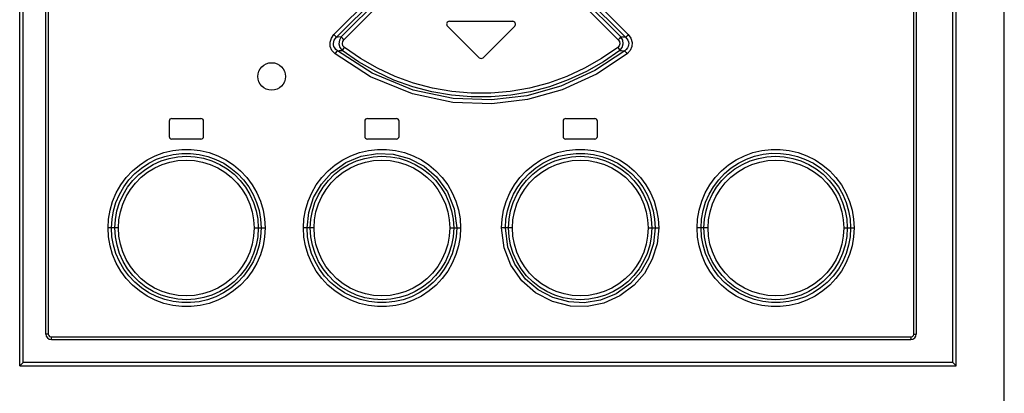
# Model space of a CAD drawing. Extents: x 0 to 594, y 0 to 420.
# Tile 6 of 37: x 84 to 119, y 205 to 218. Entities that reach past the tile are written whole.
import ezdxf

# ---------------------------------------------------------------- set-up
doc = ezdxf.new("R2010")
doc.units = 0
doc.header["$LTSCALE"] = 32.67
doc.layers.get('0').update_dxf_attribs({"linetype": 'CONTINUOUS'})

msp = doc.modelspace()

# ---------------------------------------------------------------- linework, layer by layer
at = {"color": 9, "linetype": 'CONTINUOUS'}
for p, q in [((83.783, 205.865), (83.783, 271.74)), ((117.533, 205.865), (117.533, 271.74)), ((84.697, 270.54), (84.697, 206.89)), ((116.119, 206.89), (116.119, 270.54)), ((97.591, 220.286), (95.067, 217.759)), ((105.749, 217.759), (103.224, 220.286)), ((95.161, 217.66), (97.689, 220.187)), ((97.705, 220.045), (95.334, 217.671)), ((95.429, 217.573), (97.803, 219.946)), ((103.013, 219.946), (105.387, 217.573)), ((105.482, 217.671), (103.11, 220.045)), ((103.127, 220.187), (105.654, 217.66)), ((87.242, 210.74), (86.864, 210.74)), ((92.168, 210.74), (92.569, 210.74)), ((94.343, 210.74), (93.958, 210.74)), ((99.27, 210.74), (99.663, 210.74)), ((101.545, 210.74), (101.152, 210.74)), ((106.472, 210.74), (106.858, 210.74)), ((108.648, 210.74), (108.247, 210.74)), ((113.574, 210.74), (113.952, 210.74)), ((84.697, 206.89), (84.608, 206.89)), ((84.797, 206.79), (116.019, 206.79)), ((116.119, 206.89), (116.208, 206.89)), ((117.533, 205.865), (83.783, 205.865))]:
    msp.add_line(p, q, dxfattribs=at)
at = {"color": 7, "linetype": 'CONTINUOUS'}
for p, q in [((119.403, 153.225), (119.403, 271.74)), ((83.658, 205.74), (83.658, 271.615)), ((117.658, 205.74), (117.658, 271.615)), ((84.608, 206.89), (84.608, 270.54)), ((116.208, 270.54), (116.208, 206.89)), ((99.187, 218.069), (100.337, 216.919)), ((99.258, 218.24), (101.558, 218.24)), ((100.479, 216.919), (101.629, 218.069)), ((89.083, 214.615), (89.083, 214.065)), ((89.183, 214.715), (90.233, 214.715)), ((90.333, 214.065), (90.333, 214.615)), ((96.183, 214.615), (96.183, 214.065)), ((96.283, 214.715), (97.333, 214.715)), ((97.433, 214.065), (97.433, 214.615)), ((103.383, 214.615), (103.383, 214.065)), ((103.483, 214.715), (104.533, 214.715)), ((104.633, 214.065), (104.633, 214.615)), ((90.233, 213.965), (89.183, 213.965)), ((97.333, 213.965), (96.283, 213.965)), ((104.533, 213.965), (103.483, 213.965)), ((84.808, 206.69), (116.008, 206.69)), ((83.658, 205.74), (83.783, 205.865)), ((83.658, 205.74), (117.658, 205.74)), ((117.658, 205.74), (117.533, 205.865))]:
    msp.add_line(p, q, dxfattribs=at)
at = {"color": 9, "linetype": 'CONTINUOUS'}
for points in [[(95.109, 217.063), (94.995, 217.187), (94.934, 217.33), (94.927, 217.485), (94.972, 217.63), (95.067, 217.759)], [(95.161, 217.66), (95.141, 217.683), (95.108, 217.717), (95.066, 217.759)], [(105.749, 217.759), (105.709, 217.718), (105.676, 217.683), (105.654, 217.66)], [(105.749, 217.759), (105.847, 217.623), (105.89, 217.474), (105.88, 217.323), (105.818, 217.183), (105.708, 217.064)], [(95.191, 217.173), (95.136, 217.22), (95.096, 217.272), (95.068, 217.326), (95.053, 217.381), (95.049, 217.437), (95.057, 217.494), (95.078, 217.55), (95.112, 217.607), (95.161, 217.66)], [(95.334, 217.671), (95.219, 217.664), (95.161, 217.66)], [(95.334, 217.671), (95.263, 217.552), (95.246, 217.418), (95.282, 217.288), (95.367, 217.181)], [(95.429, 217.573), (95.388, 217.613), (95.355, 217.648), (95.334, 217.671)], [(95.448, 217.292), (95.393, 217.356), (95.372, 217.43), (95.384, 217.504), (95.429, 217.573)], [(105.387, 217.573), (105.433, 217.502), (105.444, 217.426), (105.422, 217.354), (105.368, 217.292)], [(105.482, 217.671), (105.461, 217.649), (105.428, 217.614), (105.387, 217.573)], [(105.448, 217.181), (105.534, 217.29), (105.57, 217.42), (105.552, 217.554), (105.482, 217.671)], [(105.654, 217.66), (105.54, 217.667), (105.482, 217.671)], [(105.654, 217.66), (105.703, 217.607), (105.737, 217.551), (105.758, 217.495), (105.766, 217.438), (105.763, 217.382), (105.748, 217.327), (105.721, 217.273), (105.68, 217.221), (105.624, 217.173)], [(95.109, 217.063), (95.144, 217.109), (95.173, 217.147), (95.191, 217.173)], [(105.708, 217.064), (104.601, 216.327), (103.352, 215.755), (102.089, 215.401), (100.799, 215.244), (99.381, 215.297), (97.914, 215.605), (96.396, 216.229), (95.109, 217.063)], [(95.191, 217.173), (95.25, 217.176), (95.367, 217.181)], [(105.624, 217.173), (104.537, 216.451), (103.308, 215.888), (102.063, 215.539), (100.791, 215.385), (99.392, 215.437), (97.947, 215.741), (96.455, 216.355), (95.191, 217.173)], [(95.367, 217.181), (95.385, 217.206), (95.413, 217.245), (95.448, 217.292)], [(105.448, 217.181), (104.857, 216.771), (104.23, 216.414), (103.575, 216.111), (102.896, 215.866), (102.2, 215.681), (101.491, 215.557), (100.773, 215.494), (100.052, 215.494), (99.333, 215.556), (98.623, 215.679), (97.925, 215.864), (97.244, 216.109), (96.587, 216.413), (95.959, 216.771), (95.367, 217.181)], [(105.368, 217.292), (104.784, 216.889), (104.166, 216.537), (103.52, 216.239), (102.852, 215.999), (102.166, 215.817), (101.468, 215.696), (100.761, 215.635), (100.051, 215.635), (99.344, 215.696), (98.646, 215.818), (97.96, 216), (97.292, 216.241), (96.646, 216.539), (96.029, 216.891), (95.448, 217.292)], [(105.368, 217.292), (105.403, 217.246), (105.431, 217.207), (105.448, 217.181)], [(105.448, 217.181), (105.507, 217.178), (105.624, 217.173)], [(105.624, 217.173), (105.642, 217.148), (105.671, 217.11), (105.707, 217.063)], [(86.864, 210.74), (86.882, 211.066), (86.939, 211.389), (87.032, 211.706), (87.163, 212.012), (87.328, 212.301), (87.526, 212.568), (87.753, 212.811), (88.006, 213.025), (88.284, 213.209), (88.582, 213.359), (88.896, 213.474), (89.22, 213.552), (89.55, 213.59), (89.881, 213.59), (90.211, 213.552), (90.536, 213.475), (90.849, 213.36), (91.147, 213.21), (91.424, 213.027), (91.677, 212.814), (91.904, 212.572), (92.102, 212.305), (92.268, 212.016), (92.399, 211.71), (92.494, 211.392), (92.55, 211.067), (92.569, 210.74)], [(86.99, 210.74), (87.009, 211.057), (87.063, 211.366), (87.153, 211.666), (87.277, 211.955), (87.435, 212.228), (87.623, 212.482), (87.84, 212.712), (88.082, 212.916), (88.347, 213.09), (88.63, 213.232), (88.927, 213.34), (89.235, 213.413), (89.549, 213.449), (89.864, 213.449), (90.178, 213.413), (90.486, 213.34), (90.782, 213.231), (91.064, 213.089), (91.327, 212.916), (91.569, 212.714), (91.785, 212.484), (91.973, 212.232), (92.13, 211.96), (92.255, 211.671), (92.346, 211.369), (92.401, 211.058), (92.42, 210.74)], [(93.958, 210.74), (93.977, 211.068), (94.034, 211.393), (94.128, 211.711), (94.26, 212.017), (94.426, 212.306), (94.624, 212.573), (94.852, 212.815), (95.106, 213.029), (95.383, 213.212), (95.679, 213.361), (95.991, 213.475), (96.316, 213.552), (96.646, 213.59), (96.975, 213.59), (97.304, 213.552), (97.63, 213.475), (97.944, 213.36), (98.241, 213.21), (98.517, 213.028), (98.768, 212.817), (98.995, 212.576), (99.195, 212.308), (99.362, 212.018), (99.493, 211.712), (99.588, 211.394), (99.645, 211.069), (99.663, 210.74)], [(94.092, 210.74), (94.151, 211.301), (94.328, 211.846), (94.609, 212.332), (94.979, 212.747), (95.5, 213.119), (96.058, 213.349), (96.653, 213.449), (97.215, 213.423), (97.796, 213.267), (98.338, 212.981), (98.792, 212.591), (99.183, 212.052), (99.431, 211.435), (99.522, 210.74)], [(101.152, 210.74), (101.17, 211.064), (101.227, 211.388), (101.321, 211.707), (101.452, 212.014), (101.618, 212.303), (101.816, 212.57), (102.042, 212.812), (102.296, 213.026), (102.574, 213.21), (102.873, 213.36), (103.184, 213.475), (103.507, 213.551), (103.836, 213.59), (104.169, 213.59), (104.5, 213.552), (104.823, 213.475), (105.135, 213.362), (105.432, 213.212), (105.71, 213.029), (105.965, 212.815), (106.192, 212.573), (106.39, 212.306), (106.556, 212.017), (106.687, 211.711), (106.782, 211.392), (106.839, 211.067), (106.858, 210.74)], [(101.294, 210.74), (101.312, 211.056), (101.368, 211.368), (101.459, 211.672), (101.585, 211.963), (101.744, 212.236), (101.933, 212.489), (102.149, 212.717), (102.39, 212.919), (102.654, 213.092), (102.937, 213.233), (103.233, 213.341), (103.54, 213.413), (103.854, 213.449), (104.17, 213.449), (104.484, 213.412), (104.79, 213.339), (105.086, 213.231), (105.368, 213.089), (105.632, 212.916), (105.874, 212.713), (106.09, 212.483), (106.277, 212.231), (106.435, 211.959), (106.559, 211.67), (106.65, 211.368), (106.705, 211.057), (106.724, 210.74)], [(108.247, 210.74), (108.265, 211.065), (108.321, 211.389), (108.416, 211.708), (108.547, 212.015), (108.713, 212.304), (108.911, 212.571), (109.137, 212.813), (109.391, 213.027), (109.67, 213.21), (109.968, 213.361), (110.279, 213.475), (110.603, 213.552), (110.934, 213.59), (111.267, 213.59), (111.598, 213.551), (111.92, 213.474), (112.233, 213.36), (112.532, 213.209), (112.81, 213.025), (113.063, 212.811), (113.29, 212.569), (113.487, 212.302), (113.652, 212.013), (113.783, 211.707), (113.877, 211.389), (113.934, 211.065), (113.952, 210.74)], [(108.396, 210.74), (108.414, 211.057), (108.47, 211.369), (108.561, 211.672), (108.687, 211.962), (108.845, 212.235), (109.034, 212.488), (109.25, 212.716), (109.491, 212.918), (109.755, 213.091), (110.038, 213.233), (110.335, 213.341), (110.643, 213.414), (110.958, 213.45), (111.275, 213.449), (111.589, 213.412), (111.894, 213.339), (112.19, 213.23), (112.472, 213.088), (112.737, 212.914), (112.978, 212.71), (113.193, 212.481), (113.38, 212.229), (113.537, 211.957), (113.662, 211.668), (113.752, 211.366), (113.807, 211.055), (113.825, 210.74)], [(87.115, 210.74), (87.134, 211.054), (87.19, 211.361), (87.283, 211.66), (87.411, 211.947), (87.574, 212.217), (87.768, 212.465), (87.989, 212.687), (88.235, 212.88), (88.503, 213.043), (88.789, 213.173), (89.088, 213.267), (89.396, 213.324), (89.711, 213.343), (90.025, 213.325), (90.335, 213.269), (90.634, 213.176), (90.921, 213.047), (91.191, 212.884), (91.439, 212.69), (91.661, 212.469), (91.854, 212.223), (92.017, 211.954), (92.147, 211.667), (92.241, 211.366), (92.298, 211.056), (92.317, 210.74)], [(87.242, 210.74), (87.259, 211.035), (87.312, 211.326), (87.401, 211.61), (87.522, 211.881), (87.675, 212.135), (87.859, 212.371), (88.069, 212.581), (88.302, 212.764), (88.559, 212.92), (88.832, 213.043), (89.113, 213.131), (89.404, 213.184), (89.705, 213.202), (90.003, 213.184), (90.294, 213.131), (90.576, 213.043), (90.85, 212.92), (91.107, 212.765), (91.34, 212.582), (91.549, 212.372), (91.733, 212.137), (91.887, 211.882), (92.009, 211.61), (92.097, 211.325), (92.15, 211.033), (92.168, 210.74)], [(94.209, 210.74), (94.228, 211.055), (94.284, 211.363), (94.377, 211.662), (94.506, 211.949), (94.67, 212.22), (94.864, 212.467), (95.085, 212.689), (95.332, 212.882), (95.6, 213.045), (95.886, 213.174), (96.184, 213.267), (96.491, 213.324), (96.805, 213.344), (97.119, 213.326), (97.429, 213.27), (97.729, 213.176), (98.015, 213.048), (98.285, 212.885), (98.533, 212.692), (98.755, 212.47), (98.949, 212.224), (99.112, 211.955), (99.242, 211.668), (99.336, 211.367), (99.393, 211.056), (99.413, 210.74)], [(94.343, 210.74), (94.361, 211.035), (94.414, 211.327), (94.503, 211.613), (94.625, 211.884), (94.779, 212.138), (94.963, 212.374), (95.173, 212.584), (95.406, 212.766), (95.663, 212.921), (95.936, 213.044), (96.217, 213.131), (96.507, 213.185), (96.807, 213.203), (97.105, 213.185), (97.396, 213.132), (97.679, 213.044), (97.952, 212.92), (98.208, 212.766), (98.441, 212.583), (98.651, 212.373), (98.835, 212.137), (98.989, 211.882), (99.111, 211.61), (99.2, 211.325), (99.253, 211.033), (99.27, 210.74)], [(101.403, 210.74), (101.422, 211.056), (101.479, 211.364), (101.572, 211.663), (101.702, 211.951), (101.865, 212.221), (102.06, 212.469), (102.281, 212.691), (102.528, 212.884), (102.797, 213.046), (103.083, 213.175), (103.382, 213.268), (103.69, 213.325), (104.004, 213.344), (104.318, 213.325), (104.627, 213.269), (104.926, 213.175), (105.212, 213.046), (105.482, 212.884), (105.73, 212.69), (105.952, 212.468), (106.145, 212.221), (106.308, 211.953), (106.437, 211.666), (106.531, 211.366), (106.588, 211.056), (106.607, 210.74)], [(101.545, 210.74), (101.563, 211.036), (101.616, 211.327), (101.705, 211.613), (101.828, 211.885), (101.982, 212.14), (102.167, 212.375), (102.377, 212.585), (102.61, 212.767), (102.867, 212.922), (103.141, 213.045), (103.424, 213.133), (103.714, 213.185), (104.011, 213.203), (104.309, 213.185), (104.6, 213.131), (104.883, 213.043), (105.156, 212.919), (105.413, 212.764), (105.646, 212.581), (105.855, 212.371), (106.039, 212.136), (106.192, 211.881), (106.314, 211.609), (106.402, 211.324), (106.455, 211.033), (106.472, 210.74)], [(108.498, 210.74), (108.517, 211.056), (108.574, 211.364), (108.667, 211.663), (108.796, 211.95), (108.96, 212.22), (109.154, 212.468), (109.376, 212.69), (109.623, 212.884), (109.893, 213.046), (110.179, 213.175), (110.479, 213.268), (110.787, 213.325), (111.102, 213.343), (111.416, 213.324), (111.724, 213.268), (112.022, 213.174), (112.308, 213.045), (112.577, 212.883), (112.826, 212.688), (113.048, 212.466), (113.24, 212.219), (113.403, 211.951), (113.531, 211.664), (113.625, 211.365), (113.682, 211.056), (113.701, 210.74)], [(108.648, 210.74), (108.666, 211.036), (108.719, 211.327), (108.808, 211.612), (108.93, 211.884), (109.083, 212.138), (109.268, 212.373), (109.478, 212.583), (109.711, 212.766), (109.967, 212.921), (110.241, 213.044), (110.525, 213.132), (110.815, 213.185), (111.113, 213.202), (111.41, 213.184), (111.701, 213.131), (111.985, 213.042), (112.259, 212.919), (112.515, 212.763), (112.749, 212.58), (112.958, 212.369), (113.141, 212.134), (113.294, 211.88), (113.416, 211.608), (113.504, 211.323), (113.557, 211.032), (113.574, 210.74)], [(92.569, 210.74), (92.551, 210.415), (92.494, 210.091), (92.4, 209.772), (92.269, 209.465), (92.103, 209.176), (91.905, 208.909), (91.678, 208.667), (91.425, 208.454), (91.146, 208.27), (90.848, 208.12), (90.536, 208.005), (90.213, 207.929), (89.882, 207.89), (89.548, 207.89), (89.218, 207.929), (88.895, 208.006), (88.582, 208.12), (88.284, 208.271), (88.006, 208.455), (87.752, 208.669), (87.526, 208.911), (87.329, 209.178), (87.163, 209.467), (87.033, 209.773), (86.938, 210.091), (86.882, 210.415), (86.864, 210.74)], [(92.42, 210.74), (92.401, 210.423), (92.346, 210.111), (92.254, 209.808), (92.129, 209.518), (91.97, 209.245), (91.782, 208.992), (91.566, 208.764), (91.325, 208.562), (91.06, 208.389), (90.777, 208.247), (90.48, 208.139), (90.173, 208.066), (89.858, 208.031), (89.541, 208.031), (89.227, 208.068), (88.921, 208.141), (88.626, 208.25), (88.343, 208.392), (88.079, 208.566), (87.838, 208.77), (87.623, 208.999), (87.435, 209.251), (87.278, 209.523), (87.154, 209.812), (87.063, 210.114), (87.008, 210.425), (86.99, 210.74)], [(92.317, 210.74), (92.298, 210.424), (92.242, 210.116), (92.148, 209.817), (92.019, 209.53), (91.856, 209.26), (91.662, 209.012), (91.44, 208.79), (91.192, 208.596), (90.923, 208.434), (90.636, 208.305), (90.337, 208.212), (90.028, 208.155), (89.714, 208.137), (89.4, 208.156), (89.092, 208.212), (88.793, 208.306), (88.508, 208.435), (88.238, 208.597), (87.99, 208.792), (87.768, 209.015), (87.575, 209.261), (87.413, 209.529), (87.284, 209.816), (87.191, 210.115), (87.134, 210.424), (87.115, 210.74)], [(92.168, 210.74), (92.15, 210.445), (92.097, 210.153), (92.008, 209.868), (91.886, 209.596), (91.732, 209.342), (91.548, 209.107), (91.338, 208.897), (91.105, 208.714), (90.848, 208.559), (90.574, 208.436), (90.291, 208.348), (90.001, 208.295), (89.703, 208.278), (89.406, 208.296), (89.114, 208.349), (88.83, 208.438), (88.557, 208.561), (88.3, 208.717), (88.067, 208.9), (87.858, 209.111), (87.675, 209.346), (87.521, 209.6), (87.4, 209.872), (87.312, 210.157), (87.259, 210.448), (87.242, 210.74)], [(99.663, 210.74), (99.645, 210.416), (99.589, 210.092), (99.495, 209.773), (99.364, 209.466), (99.198, 209.177), (99, 208.91), (98.773, 208.668), (98.52, 208.454), (98.241, 208.27), (97.943, 208.12), (97.631, 208.005), (97.309, 207.929), (96.979, 207.89), (96.646, 207.89), (96.315, 207.928), (95.993, 208.005), (95.681, 208.119), (95.384, 208.268), (95.105, 208.451), (94.85, 208.666), (94.623, 208.908), (94.425, 209.175), (94.259, 209.463), (94.128, 209.769), (94.033, 210.088), (93.977, 210.413), (93.958, 210.74)], [(99.522, 210.74), (99.503, 210.424), (99.448, 210.112), (99.357, 209.808), (99.231, 209.517), (99.072, 209.244), (98.883, 208.991), (98.667, 208.763), (98.426, 208.561), (98.162, 208.388), (97.879, 208.247), (97.582, 208.139), (97.276, 208.067), (96.962, 208.031), (96.645, 208.031), (96.332, 208.068), (96.026, 208.141), (95.73, 208.249), (95.448, 208.391), (95.184, 208.564), (94.942, 208.767), (94.726, 208.997), (94.538, 209.249), (94.381, 209.521), (94.257, 209.81), (94.166, 210.112), (94.11, 210.423), (94.092, 210.74)], [(99.413, 210.74), (99.393, 210.424), (99.337, 210.116), (99.243, 209.817), (99.114, 209.529), (98.951, 209.259), (98.756, 209.011), (98.534, 208.789), (98.287, 208.596), (98.018, 208.434), (97.732, 208.305), (97.434, 208.212), (97.126, 208.155), (96.812, 208.136), (96.497, 208.155), (96.188, 208.211), (95.889, 208.305), (95.603, 208.434), (95.334, 208.596), (95.086, 208.79), (94.864, 209.012), (94.671, 209.259), (94.508, 209.527), (94.379, 209.814), (94.285, 210.114), (94.228, 210.424), (94.209, 210.74)], [(99.27, 210.74), (99.253, 210.444), (99.199, 210.153), (99.11, 209.867), (98.988, 209.595), (98.834, 209.34), (98.649, 209.105), (98.439, 208.895), (98.205, 208.713), (97.948, 208.558), (97.674, 208.435), (97.391, 208.347), (97.102, 208.295), (96.804, 208.277), (96.506, 208.296), (96.216, 208.349), (95.933, 208.437), (95.659, 208.561), (95.403, 208.716), (95.17, 208.899), (94.96, 209.109), (94.777, 209.344), (94.624, 209.599), (94.502, 209.871), (94.413, 210.156), (94.361, 210.447), (94.343, 210.74)], [(106.858, 210.74), (106.799, 210.164), (106.623, 209.605), (106.335, 209.093), (105.964, 208.665), (105.444, 208.275), (104.866, 208.018), (104.262, 207.897), (103.651, 207.907), (102.998, 208.07), (102.384, 208.39), (101.89, 208.824), (101.49, 209.393), (101.243, 210.025), (101.152, 210.74)], [(106.724, 210.74), (106.666, 210.183), (106.49, 209.638), (106.204, 209.144), (105.83, 208.727), (105.308, 208.357), (104.744, 208.127), (104.149, 208.03), (103.597, 208.057), (103.016, 208.214), (102.478, 208.498), (102.026, 208.886), (101.634, 209.425), (101.384, 210.046), (101.294, 210.74)], [(106.607, 210.74), (106.588, 210.425), (106.531, 210.117), (106.438, 209.818), (106.309, 209.531), (106.146, 209.26), (105.952, 209.013), (105.73, 208.791), (105.484, 208.598), (105.215, 208.435), (104.93, 208.306), (104.632, 208.213), (104.325, 208.156), (104.011, 208.136), (103.697, 208.154), (103.387, 208.21), (103.087, 208.304), (102.8, 208.432), (102.53, 208.595), (102.282, 208.788), (102.061, 209.01), (101.867, 209.256), (101.704, 209.525), (101.574, 209.812), (101.48, 210.113), (101.422, 210.424), (101.403, 210.74)], [(106.472, 210.74), (106.455, 210.445), (106.402, 210.153), (106.313, 209.868), (106.191, 209.596), (106.037, 209.342), (105.853, 209.106), (105.643, 208.897), (105.409, 208.714), (105.153, 208.559), (104.88, 208.436), (104.599, 208.349), (104.309, 208.295), (104.009, 208.277), (103.711, 208.295), (103.42, 208.348), (103.137, 208.436), (102.864, 208.56), (102.607, 208.714), (102.374, 208.897), (102.164, 209.107), (101.98, 209.343), (101.826, 209.597), (101.704, 209.869), (101.616, 210.155), (101.563, 210.447), (101.545, 210.74)], [(113.952, 210.74), (113.933, 210.414), (113.877, 210.091), (113.783, 209.774), (113.653, 209.468), (113.488, 209.179), (113.29, 208.912), (113.063, 208.669), (112.809, 208.455), (112.532, 208.271), (112.234, 208.121), (111.92, 208.006), (111.595, 207.928), (111.265, 207.89), (110.935, 207.89), (110.605, 207.928), (110.28, 208.005), (109.966, 208.12), (109.669, 208.27), (109.392, 208.453), (109.139, 208.666), (108.912, 208.908), (108.713, 209.175), (108.547, 209.464), (108.416, 209.77), (108.322, 210.088), (108.265, 210.413), (108.247, 210.74)], [(113.825, 210.74), (113.807, 210.424), (113.752, 210.114), (113.662, 209.814), (113.538, 209.525), (113.381, 209.252), (113.193, 208.998), (112.976, 208.768), (112.734, 208.564), (112.469, 208.39), (112.186, 208.248), (111.888, 208.14), (111.581, 208.067), (111.267, 208.031), (110.951, 208.031), (110.638, 208.067), (110.33, 208.14), (110.034, 208.249), (109.752, 208.391), (109.489, 208.564), (109.247, 208.766), (109.031, 208.996), (108.843, 209.248), (108.686, 209.52), (108.561, 209.809), (108.47, 210.111), (108.414, 210.422), (108.396, 210.74)], [(113.701, 210.74), (113.682, 210.426), (113.626, 210.119), (113.533, 209.82), (113.404, 209.533), (113.242, 209.263), (113.048, 209.015), (112.827, 208.793), (112.581, 208.6), (112.312, 208.437), (112.026, 208.307), (111.728, 208.213), (111.419, 208.156), (111.105, 208.137), (110.791, 208.155), (110.481, 208.211), (110.181, 208.304), (109.894, 208.433), (109.624, 208.596), (109.376, 208.79), (109.155, 209.011), (108.961, 209.257), (108.798, 209.526), (108.669, 209.813), (108.575, 210.114), (108.517, 210.424), (108.498, 210.74)], [(113.574, 210.74), (113.556, 210.445), (113.503, 210.154), (113.415, 209.87), (113.293, 209.599), (113.141, 209.345), (112.956, 209.109), (112.747, 208.899), (112.514, 208.716), (112.257, 208.56), (111.983, 208.437), (111.703, 208.349), (111.412, 208.296), (111.111, 208.278), (110.812, 208.296), (110.522, 208.349), (110.239, 208.437), (109.965, 208.56), (109.709, 208.715), (109.476, 208.898), (109.266, 209.108), (109.083, 209.343), (108.929, 209.598), (108.807, 209.87), (108.718, 210.155), (108.665, 210.447), (108.648, 210.74)], [(84.697, 206.89), (84.71, 206.84), (84.746, 206.804), (84.797, 206.79)], [(84.797, 206.79), (84.798, 206.739), (84.802, 206.703), (84.808, 206.69)], [(116.008, 206.69), (116.014, 206.704), (116.018, 206.741), (116.019, 206.79)], [(116.019, 206.79), (116.069, 206.803), (116.105, 206.839), (116.119, 206.89)]]:
    msp.add_lwpolyline(points, dxfattribs=at)
at = {"color": 7, "linetype": 'CONTINUOUS'}
msp.add_circle((92.806, 216.239), 0.5, dxfattribs=at)
for centre, radius, start, end in [((99.258, 218.14), 0.1, 90, 225), ((101.558, 218.14), 0.1, 315, 90), ((100.408, 216.99), 0.1, 225, 315), ((89.183, 214.615), 0.1, 90, 180), ((90.233, 214.615), 0.1, 0, 90), ((96.283, 214.615), 0.1, 90, 180), ((97.333, 214.615), 0.1, 0, 90), ((103.483, 214.615), 0.1, 90, 180), ((104.533, 214.615), 0.1, 0, 90), ((89.183, 214.065), 0.1, 180, 270), ((90.233, 214.065), 0.1, 270, 360), ((96.283, 214.065), 0.1, 180, 270), ((97.333, 214.065), 0.1, 270, 360), ((103.483, 214.065), 0.1, 180, 270), ((104.533, 214.065), 0.1, 270, 360), ((84.808, 206.89), 0.2, 180, 270), ((116.008, 206.89), 0.2, 270, 360)]:
    msp.add_arc(centre, radius, start, end, dxfattribs=at)

doc.saveas('drawing.dxf')
